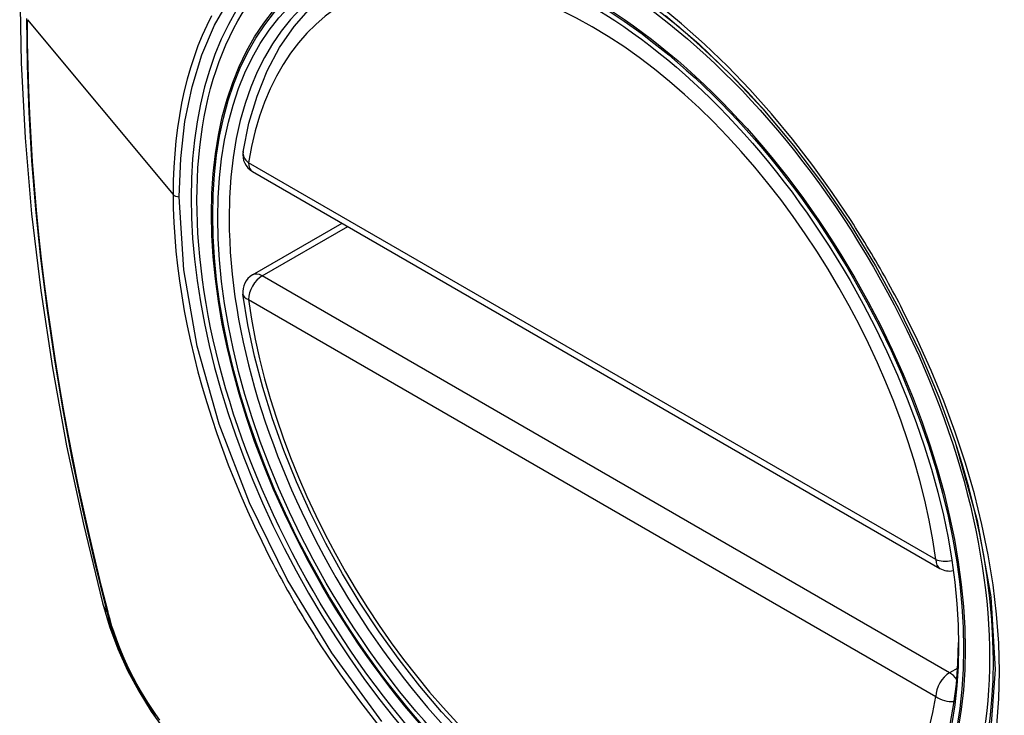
# Model space of a CAD drawing. Header units: inches. Extents: x 20 to 506, y 54 to 236.
# Tile 202 of 245: x 464.434 to 465.035, y 197.68 to 198.105. Entities that reach past the tile are written whole.
import ezdxf

# ---------------------------------------------------------------- set-up
doc = ezdxf.new("R2010")
doc.units = ezdxf.units.IN
doc.header["$MEASUREMENT"] = 0
doc.layers.add('Visible Edges(ANSI)', color=7, linetype='Continuous', lineweight=25)
doc.layers.add('Visible Tangent Edges(ANSI)', color=7, linetype='Continuous', lineweight=25)

msp = doc.modelspace()

# ---------------------------------------------------------------- linework, layer by layer
at = {"layer": 'Visible Edges(ANSI)'}
for p, q in [((464.57573, 198.01187), (464.99547, 197.76953)), ((464.57573, 197.94875), (464.6304, 197.98031))]:
    msp.add_line(p, q, dxfattribs=at)
at = {"layer": 'Visible Edges(ANSI)', "flags": 128}
for points in [[(464.48763, 198.45558), (464.47479, 198.41753), (464.46373, 198.37834), (464.45443, 198.33811), (464.44687, 198.29689), (464.44103, 198.25475), (464.43688, 198.21175), (464.43441, 198.16796), (464.43359, 198.12343), (464.4344, 198.07823), (464.43683, 198.03242), (464.44085, 197.98607), (464.44644, 197.93924), (464.45359, 197.89199), (464.46227, 197.84439), (464.47246, 197.79651), (464.48414, 197.74842)], [(464.56998, 198.024), (464.57358, 198.04149), (464.5785, 198.05798), (464.58475, 198.07337), (464.59232, 198.08757), (464.60118, 198.10046), (464.61129, 198.11194), (464.6226, 198.12189), (464.63501, 198.1302)], [(464.88741, 198.05013), (464.90614, 198.02782), (464.9239, 198.00433), (464.94064, 197.97972), (464.95621, 197.95421), (464.97051, 197.92799), (464.98345, 197.90119), (464.99491, 197.87407), (465.00486, 197.8467)], [(464.7049, 197.66727), (464.69121, 197.68203), (464.67798, 197.69759), (464.66526, 197.71387), (464.6531, 197.7308), (464.64156, 197.74829), (464.63069, 197.76629), (464.62054, 197.7847), (464.61116, 197.80344), (464.60258, 197.82243), (464.59484, 197.84159), (464.58798, 197.86083), (464.58204, 197.88007), (464.57703, 197.89921), (464.57299, 197.91819), (464.56994, 197.93691)], [(464.48414, 197.74842), (464.48838, 197.73413), (464.49352, 197.72041), (464.49951, 197.7072), (464.50631, 197.69448), (464.51393, 197.68223), (464.52237, 197.67045), (464.53168, 197.65913), (464.54194, 197.64831)]]:
    msp.add_lwpolyline(points, dxfattribs=at)
at = {"layer": 'Visible Edges(ANSI)'}
for centre, start, end in [((464.58164, 198.0221), 170.71815, 240), ((464.58164, 197.93852), 120, 187.82827), ((465.00138, 197.77976), 240, 281.23954)]:
    msp.add_arc(centre, 0.01181, start, end, dxfattribs=at)
msp.add_ellipse((464.78072, 197.85291), major_axis=(0.15994, -0.27703), ratio=0.57735, dxfattribs=at)
msp.add_ellipse((464.7842, 197.85492), major_axis=(0.15748, -0.27276), ratio=0.57735, start_param=2.363977, end_param=7.060801, dxfattribs=at)
at = {"layer": 'Visible Tangent Edges(ANSI)'}
for p, q in [((464.43834, 198.10459), (464.52729, 197.99793)), ((464.99303, 197.77494), (464.57329, 198.01728)), ((464.58164, 197.94817), (464.63386, 197.97831)), ((465.00138, 197.70583), (464.58164, 197.94817)), ((464.57329, 197.9337), (464.99303, 197.69136)), ((464.48766, 197.7423), (464.48754, 197.74275)), ((465.00637, 197.70871), (465.00138, 197.70583))]:
    msp.add_line(p, q, dxfattribs=at)
at = {"layer": 'Visible Tangent Edges(ANSI)', "flags": 128}
for points in [[(464.53103, 197.99635), (464.5319, 198.01992), (464.53452, 198.04243), (464.53886, 198.0636), (464.54489, 198.08322), (464.55256, 198.10119), (464.56185, 198.11744)], [(464.94122, 197.98198), (464.9298, 197.99905), (464.91788, 198.01562), (464.9055, 198.03164), (464.89264, 198.04711), (464.87936, 198.06196), (464.86572, 198.07614), (464.8518, 198.08956), (464.83766, 198.10216), (464.82336, 198.11387)], [(464.55077, 198.10705), (464.54779, 198.10109), (464.54501, 198.09492), (464.54242, 198.08854), (464.54003, 198.08196), (464.53783, 198.07519), (464.53584, 198.06822), (464.53406, 198.06106), (464.53248, 198.05371), (464.5311, 198.04618), (464.52994, 198.03848), (464.52899, 198.03064), (464.52825, 198.02265), (464.52772, 198.01453), (464.5274, 198.00628), (464.52729, 197.99793)], [(464.82787, 198.10722), (464.84819, 198.08984), (464.8681, 198.07074), (464.88739, 198.0501)], [(464.43771, 198.10529), (464.43806, 198.07677), (464.43909, 198.04784), (464.44082, 198.01853), (464.44322, 197.98887), (464.44632, 197.95889), (464.45009, 197.92862), (464.45455, 197.89811), (464.45968, 197.86739), (464.46547, 197.83649), (464.47192, 197.80545), (464.47901, 197.77429), (464.48676, 197.74299)], [(464.48754, 197.74275), (464.48358, 197.7584), (464.47978, 197.774), (464.47614, 197.78958), (464.47266, 197.80512), (464.46934, 197.82064), (464.46619, 197.83613), (464.4632, 197.85158), (464.46038, 197.86699), (464.45772, 197.88236), (464.45523, 197.89768), (464.45291, 197.91295), (464.45076, 197.92816), (464.44878, 197.94331), (464.44697, 197.9584), (464.44533, 197.97341), (464.44386, 197.98834), (464.44257, 198.0032), (464.44145, 198.01797), (464.4405, 198.03266), (464.43972, 198.04725), (464.43912, 198.06174), (464.43868, 198.07613), (464.43843, 198.09041), (464.43834, 198.10459)], [(464.52729, 197.99793), (464.5274, 197.98943), (464.52772, 197.9808), (464.52826, 197.97204), (464.529, 197.96318), (464.52996, 197.95421), (464.53113, 197.94516), (464.5325, 197.93604), (464.53408, 197.92685), (464.53586, 197.91761), (464.53785, 197.90832), (464.54004, 197.89901), (464.54243, 197.88964), (464.54503, 197.88022), (464.54783, 197.87077), (464.55082, 197.8613), (464.55401, 197.85182), (464.55739, 197.84234), (464.56095, 197.83288), (464.5647, 197.82345), (464.56862, 197.81405), (464.57271, 197.80469), (464.57698, 197.79537), (464.58142, 197.78611), (464.58602, 197.7769)], [(464.65482, 197.67604), (464.6241, 197.71794), (464.59696, 197.76278), (464.57395, 197.80962), (464.55547, 197.85756), (464.54199, 197.90534), (464.5338, 197.95195), (464.53103, 197.99635)], [(464.97275, 197.92737), (464.97154, 197.9297), (464.97033, 197.93203), (464.96911, 197.93435), (464.96787, 197.93667), (464.96663, 197.93899), (464.96538, 197.9413), (464.96412, 197.9436), (464.96284, 197.9459), (464.96156, 197.9482), (464.96027, 197.95049), (464.95897, 197.95277), (464.95766, 197.95505), (464.95634, 197.95733), (464.95501, 197.9596), (464.95367, 197.96186), (464.95233, 197.96412), (464.95097, 197.96637), (464.9496, 197.96862), (464.94823, 197.97086), (464.94684, 197.9731), (464.94545, 197.97533), (464.94405, 197.97755), (464.94264, 197.97977), (464.94122, 197.98198)], [(465.03018, 197.67385), (465.03147, 197.68998), (465.0319, 197.70667), (465.03146, 197.72389), (465.03015, 197.74152), (465.028, 197.75951), (465.025, 197.7778), (465.02117, 197.79634), (465.01653, 197.81505), (465.0111, 197.83387), (465.00487, 197.85276), (464.99789, 197.87163), (464.99019, 197.89039), (464.9818, 197.90899), (464.97275, 197.92737)], [(465.00485, 197.84671), (465.01832, 197.79888), (465.02649, 197.75222), (465.02916, 197.70771), (465.02624, 197.6665)], [(464.58602, 197.7769), (464.58721, 197.77457), (464.58842, 197.77224), (464.58964, 197.76991), (464.59087, 197.76759), (464.59211, 197.76528), (464.59336, 197.76297), (464.59462, 197.76066), (464.59589, 197.75836), (464.59717, 197.75606), (464.59846, 197.75377), (464.59976, 197.75148), (464.60107, 197.7492), (464.60239, 197.74693), (464.60372, 197.74466), (464.60506, 197.7424), (464.60641, 197.74014), (464.60777, 197.73789), (464.60913, 197.73564), (464.61051, 197.7334), (464.6119, 197.73117), (464.6133, 197.72894), (464.6147, 197.72672), (464.61612, 197.72451), (464.61754, 197.7223)], [(464.48676, 197.74299), (464.48786, 197.73895), (464.48906, 197.73488), (464.49037, 197.73081), (464.49179, 197.72674), (464.49332, 197.72267), (464.49494, 197.7186), (464.49667, 197.71455), (464.4985, 197.71053), (464.50042, 197.70652), (464.50244, 197.70255), (464.50454, 197.69862), (464.50673, 197.69472), (464.50901, 197.69088), (464.51136, 197.68709), (464.51379, 197.68336), (464.5163, 197.6797)], [(464.51917, 197.67684), (464.51665, 197.68036), (464.51421, 197.68394), (464.51183, 197.68759), (464.50953, 197.6913), (464.5073, 197.69506), (464.50516, 197.69886), (464.5031, 197.70271), (464.50113, 197.70659), (464.49925, 197.7105), (464.49745, 197.71444), (464.49576, 197.7184), (464.49415, 197.72238), (464.49265, 197.72636), (464.49125, 197.73035), (464.48995, 197.73434), (464.48875, 197.73833), (464.48766, 197.7423)], [(464.61754, 197.7223), (464.62902, 197.70525), (464.64101, 197.68867), (464.65348, 197.67263)]]:
    msp.add_lwpolyline(points, dxfattribs=at)
at = {"layer": 'Visible Tangent Edges(ANSI)'}
for centre, major_axis, ratio, start_param, end_param in [((464.78321, 197.85435), (-0.17318, 0.29996), 0.57735, 5.05527, 10.652693), ((464.78316, 197.85432), (-0.15059, 0.26083), 0.57735, 4.097754, 6.89782), ((464.58164, 198.0221), (-0.01166, 0.00191), 0.667065, 0, 0.886663), ((464.58164, 198.0221), (-0.00591, -0.01023), 0.57735, 5.497787, 6.283185), ((464.53173, 197.99916), (0.00492, 0), 0.57735, 3.590316, 4.570492), ((464.58164, 197.93852), (-0.00591, 0.01023), 0.57735, 5.497787, 6.283185), ((464.58164, 197.93852), (-0.00591, -0.01023), 0.57735, 3.926991, 5.497787), ((464.58164, 197.93852), (-0.0117, -0.00161), 0.470841, 0, 0.713429), ((464.78316, 197.85432), (0.15059, -0.26083), 0.57735, 4.097754, 6.89782), ((465.00138, 197.77976), (-0.00591, -0.01023), 0.57735, 5.497787, 6.283185), ((465.00138, 197.77976), (-0.0117, -0.00161), 0.470841, 0.713429, 1.626628), ((464.59852, 197.77789), (-0.11437, -0.02947), 0.354513, 0, 0.141666), ((464.49608, 197.7459), (-0.00953, -0.00245), 0.359305, 0.141946, 0.405653), ((465.00138, 197.69618), (0.00591, 0.01023), 0.57735, 0.785398, 2.356194), ((465.00138, 197.69618), (0.00591, -0.01023), 0.57735, 1.792602, 2.356194), ((465.00138, 197.69618), (0.01166, -0.00191), 0.667065, 4.028256, 5.068346)]:
    msp.add_ellipse(centre, major_axis=major_axis, ratio=ratio, start_param=start_param, end_param=end_param, dxfattribs=at)
for centre, major_axis in [((464.7838, 197.85469), (-0.17111, 0.29637)), ((464.78083, 197.85297), (0.1627, -0.2818)), ((464.78072, 197.85291), (-0.1621, 0.28076))]:
    msp.add_ellipse(centre, major_axis=major_axis, ratio=0.57735, dxfattribs=at)

doc.saveas('drawing.dxf')
